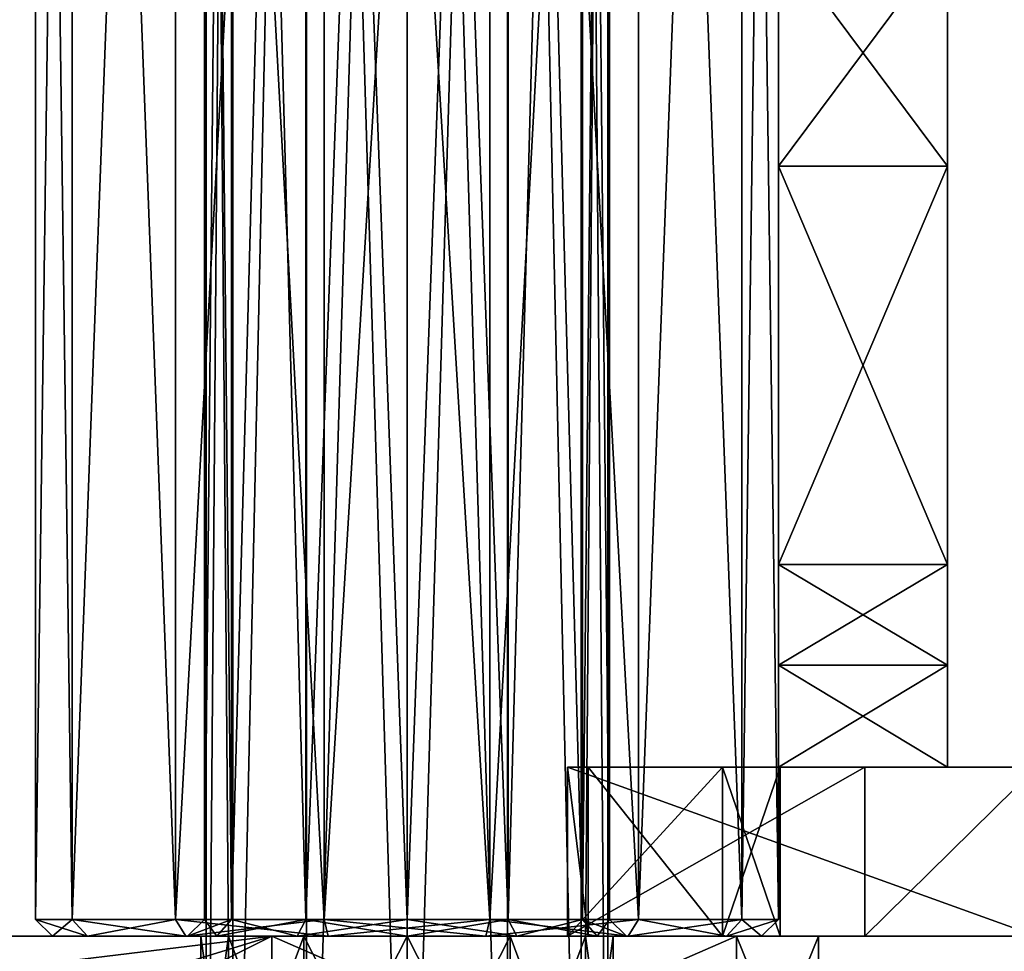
# Model space of a CAD drawing. Extents: x -90 to 358, y -2008 to 4.
# Tile 4 of 17: x 57 to 86, y -1990 to -1963. Entities that reach past the tile are written whole.
import ezdxf

# ---------------------------------------------------------------- set-up
doc = ezdxf.new("R2010")
doc.units = 0
doc.header["$LTSCALE"] = 1.46784
for name, color, linetype in [('100', 7, 'CONTINUOUS'), ('101', 7, 'CONTINUOUS'), ('106', 7, 'CONTINUOUS'), ('107', 7, 'CONTINUOUS'), ('108', 7, 'CONTINUOUS'), ('109', 7, 'CONTINUOUS'), ('110', 7, 'CONTINUOUS'), ('111', 7, 'CONTINUOUS'), ('117', 7, 'CONTINUOUS'), ('122', 7, 'CONTINUOUS'), ('123', 7, 'CONTINUOUS'), ('124', 7, 'CONTINUOUS'), ('125', 7, 'CONTINUOUS'), ('126', 7, 'CONTINUOUS'), ('127', 7, 'CONTINUOUS'), ('128', 7, 'CONTINUOUS'), ('143', 7, 'CONTINUOUS'), ('154', 7, 'CONTINUOUS'), ('155', 7, 'CONTINUOUS'), ('156', 7, 'CONTINUOUS'), ('158', 7, 'CONTINUOUS'), ('160', 7, 'CONTINUOUS'), ('162', 7, 'CONTINUOUS'), ('163', 7, 'CONTINUOUS'), ('164', 7, 'CONTINUOUS'), ('166', 7, 'CONTINUOUS'), ('168', 7, 'CONTINUOUS'), ('169', 7, 'CONTINUOUS'), ('181', 7, 'CONTINUOUS'), ('182', 7, 'CONTINUOUS'), ('189', 7, 'CONTINUOUS'), ('190', 7, 'CONTINUOUS'), ('70', 7, 'CONTINUOUS'), ('76', 7, 'CONTINUOUS'), ('96', 7, 'CONTINUOUS'), ('98', 7, 'CONTINUOUS'), ('99', 7, 'CONTINUOUS')]:
    doc.layers.add(name, color=color, linetype=linetype)

msp = doc.modelspace()

# ---------------------------------------------------------------- linework, layer by layer
at = {"layer": '100', "linetype": 'CONTINUOUS'}
for points in [[(62, -1908.5), (62.804, -1908.5, 3), (62, -1989.5), (62, -1908.5)], [(62, -1989.5), (62.804, -1908.5, 3), (62.804, -1989.5, 3), (62, -1989.5)], [(62.804, -1908.5, 3), (65, -1908.5, 5.196), (62.804, -1989.5, 3), (62.804, -1908.5, 3)], [(62.804, -1989.5, 3), (65, -1908.5, 5.196), (65, -1989.5, 5.196), (62.804, -1989.5, 3)], [(65, -1908.5, 5.196), (68, -1908.5, 6), (65, -1989.5, 5.196), (65, -1908.5, 5.196)], [(65, -1989.5, 5.196), (68, -1908.5, 6), (68, -1989.5, 6), (65, -1989.5, 5.196)], [(68, -1908.5, 6), (71, -1908.5, 5.196), (68, -1989.5, 6), (68, -1908.5, 6)], [(68, -1989.5, 6), (71, -1908.5, 5.196), (71, -1989.5, 5.196), (68, -1989.5, 6)], [(71, -1908.5, 5.196), (73.196, -1908.5, 3), (71, -1989.5, 5.196), (71, -1908.5, 5.196)], [(71, -1989.5, 5.196), (73.196, -1908.5, 3), (73.196, -1989.5, 3), (71, -1989.5, 5.196)], [(73.196, -1908.5, 3), (74, -1908.5), (73.196, -1989.5, 3), (73.196, -1908.5, 3)], [(73.196, -1989.5, 3), (74, -1908.5), (74, -1989.5), (73.196, -1989.5, 3)]]:
    msp.add_3dface(points, dxfattribs=at)
at = {"layer": '101', "linetype": 'CONTINUOUS'}
for points in [[(62, -1908.5), (62, -1989.5), (62.804, -1989.5, -3), (62, -1908.5)], [(62.804, -1908.5, -3), (62, -1908.5), (62.804, -1989.5, -3), (62.804, -1908.5, -3)], [(65, -1908.5, -5.196), (62.804, -1908.5, -3), (65, -1989.5, -5.196), (65, -1908.5, -5.196)], [(65, -1989.5, -5.196), (62.804, -1908.5, -3), (62.804, -1989.5, -3), (65, -1989.5, -5.196)], [(68, -1908.5, -6), (65, -1908.5, -5.196), (68, -1989.5, -6), (68, -1908.5, -6)], [(68, -1989.5, -6), (65, -1908.5, -5.196), (65, -1989.5, -5.196), (68, -1989.5, -6)], [(71, -1908.5, -5.196), (68, -1908.5, -6), (71, -1989.5, -5.196), (71, -1908.5, -5.196)], [(71, -1989.5, -5.196), (68, -1908.5, -6), (68, -1989.5, -6), (71, -1989.5, -5.196)], [(73.196, -1908.5, -3), (71, -1908.5, -5.196), (73.196, -1989.5, -3), (73.196, -1908.5, -3)], [(73.196, -1989.5, -3), (71, -1908.5, -5.196), (71, -1989.5, -5.196), (73.196, -1989.5, -3)], [(74, -1989.5), (74, -1908.5), (73.196, -1908.5, -3), (74, -1989.5)], [(74, -1989.5), (73.196, -1908.5, -3), (73.196, -1989.5, -3), (74, -1989.5)]]:
    msp.add_3dface(points, dxfattribs=at)
at = {"layer": '106', "linetype": 'CONTINUOUS'}
for points in [[(57.5, -1990), (58.54, -1990, 4.556), (57, -1989.5), (57.5, -1990)], [(57, -1989.5), (58.54, -1990, 4.556), (58.089, -1989.5, 4.773), (57, -1989.5)], [(58.54, -1990, 4.556), (61.453, -1990, 8.209), (58.089, -1989.5, 4.773), (58.54, -1990, 4.556)], [(61.453, -1990, 8.209), (61.142, -1989.5, 8.6), (58.089, -1989.5, 4.773), (61.453, -1990, 8.209)], [(61.453, -1990, 8.209), (65.664, -1990, 10.237), (61.142, -1989.5, 8.6), (61.453, -1990, 8.209)], [(65.664, -1990, 10.237), (65.552, -1989.5, 10.724), (61.142, -1989.5, 8.6), (65.664, -1990, 10.237)], [(65.664, -1990, 10.237), (70.336, -1990, 10.237), (65.552, -1989.5, 10.724), (65.664, -1990, 10.237)], [(70.336, -1990, 10.237), (70.448, -1989.5, 10.724), (65.552, -1989.5, 10.724), (70.336, -1990, 10.237)], [(70.336, -1990, 10.237), (74.547, -1990, 8.209), (70.448, -1989.5, 10.724), (70.336, -1990, 10.237)], [(74.547, -1990, 8.209), (74.858, -1989.5, 8.6), (70.448, -1989.5, 10.724), (74.547, -1990, 8.209)], [(74.547, -1990, 8.209), (77.46, -1990, 4.556), (74.858, -1989.5, 8.6), (74.547, -1990, 8.209)], [(77.46, -1990, 4.556), (77.911, -1989.5, 4.773), (74.858, -1989.5, 8.6), (77.46, -1990, 4.556)], [(77.46, -1990, 4.556), (78.5, -1990), (77.911, -1989.5, 4.773), (77.46, -1990, 4.556)], [(78.5, -1990), (79, -1989.5), (77.911, -1989.5, 4.773), (78.5, -1990)]]:
    msp.add_3dface(points, dxfattribs=at)
at = {"layer": '107', "linetype": 'CONTINUOUS'}
for points in [[(57.5, -1990), (57, -1989.5), (58.089, -1989.5, -4.773), (57.5, -1990)], [(58.54, -1990, -4.556), (57.5, -1990), (58.089, -1989.5, -4.773), (58.54, -1990, -4.556)], [(58.54, -1990, -4.556), (58.089, -1989.5, -4.773), (61.142, -1989.5, -8.6), (58.54, -1990, -4.556)], [(61.453, -1990, -8.209), (58.54, -1990, -4.556), (61.142, -1989.5, -8.6), (61.453, -1990, -8.209)], [(61.453, -1990, -8.209), (61.142, -1989.5, -8.6), (65.552, -1989.5, -10.724), (61.453, -1990, -8.209)], [(65.664, -1990, -10.237), (61.453, -1990, -8.209), (65.552, -1989.5, -10.724), (65.664, -1990, -10.237)], [(65.664, -1990, -10.237), (65.552, -1989.5, -10.724), (70.448, -1989.5, -10.724), (65.664, -1990, -10.237)], [(70.336, -1990, -10.237), (65.664, -1990, -10.237), (70.448, -1989.5, -10.724), (70.336, -1990, -10.237)], [(74.547, -1990, -8.209), (70.336, -1990, -10.237), (74.858, -1989.5, -8.6), (74.547, -1990, -8.209)], [(70.336, -1990, -10.237), (70.448, -1989.5, -10.724), (74.858, -1989.5, -8.6), (70.336, -1990, -10.237)], [(77.46, -1990, -4.556), (74.547, -1990, -8.209), (77.911, -1989.5, -4.773), (77.46, -1990, -4.556)], [(74.547, -1990, -8.209), (74.858, -1989.5, -8.6), (77.911, -1989.5, -4.773), (74.547, -1990, -8.209)], [(78.5, -1990), (77.46, -1990, -4.556), (79, -1989.5), (78.5, -1990)], [(77.46, -1990, -4.556), (77.911, -1989.5, -4.773), (79, -1989.5), (77.46, -1990, -4.556)]]:
    msp.add_3dface(points, dxfattribs=at)
at = {"layer": '108', "linetype": 'CONTINUOUS'}
for points in [[(62.371, -1990, 3.25), (61.5, -1990), (62.804, -1989.5, 3), (62.371, -1990, 3.25)], [(61.5, -1990), (62, -1989.5), (62.804, -1989.5, 3), (61.5, -1990)], [(64.75, -1990, 5.629), (62.371, -1990, 3.25), (65, -1989.5, 5.196), (64.75, -1990, 5.629)], [(62.371, -1990, 3.25), (62.804, -1989.5, 3), (65, -1989.5, 5.196), (62.371, -1990, 3.25)], [(68, -1990, 6.5), (64.75, -1990, 5.629), (68, -1989.5, 6), (68, -1990, 6.5)], [(64.75, -1990, 5.629), (65, -1989.5, 5.196), (68, -1989.5, 6), (64.75, -1990, 5.629)], [(71.25, -1990, 5.629), (68, -1990, 6.5), (71, -1989.5, 5.196), (71.25, -1990, 5.629)], [(68, -1990, 6.5), (68, -1989.5, 6), (71, -1989.5, 5.196), (68, -1990, 6.5)], [(71.25, -1990, 5.629), (71, -1989.5, 5.196), (73.196, -1989.5, 3), (71.25, -1990, 5.629)], [(73.629, -1990, 3.25), (71.25, -1990, 5.629), (73.196, -1989.5, 3), (73.629, -1990, 3.25)], [(73.629, -1990, 3.25), (73.196, -1989.5, 3), (74, -1989.5), (73.629, -1990, 3.25)], [(74.5, -1990), (73.629, -1990, 3.25), (74, -1989.5), (74.5, -1990)]]:
    msp.add_3dface(points, dxfattribs=at)
at = {"layer": '109', "linetype": 'CONTINUOUS'}
for points in [[(61.5, -1990), (62.371, -1990, -3.25), (62, -1989.5), (61.5, -1990)], [(62, -1989.5), (62.371, -1990, -3.25), (62.804, -1989.5, -3), (62, -1989.5)], [(62.371, -1990, -3.25), (64.75, -1990, -5.629), (62.804, -1989.5, -3), (62.371, -1990, -3.25)], [(64.75, -1990, -5.629), (65, -1989.5, -5.196), (62.804, -1989.5, -3), (64.75, -1990, -5.629)], [(64.75, -1990, -5.629), (68, -1990, -6.5), (65, -1989.5, -5.196), (64.75, -1990, -5.629)], [(68, -1990, -6.5), (68, -1989.5, -6), (65, -1989.5, -5.196), (68, -1990, -6.5)], [(68, -1990, -6.5), (71.25, -1990, -5.629), (68, -1989.5, -6), (68, -1990, -6.5)], [(71.25, -1990, -5.629), (71, -1989.5, -5.196), (68, -1989.5, -6), (71.25, -1990, -5.629)], [(71.25, -1990, -5.629), (73.629, -1990, -3.25), (71, -1989.5, -5.196), (71.25, -1990, -5.629)], [(73.629, -1990, -3.25), (73.196, -1989.5, -3), (71, -1989.5, -5.196), (73.629, -1990, -3.25)], [(73.629, -1990, -3.25), (74.5, -1990), (73.196, -1989.5, -3), (73.629, -1990, -3.25)], [(74.5, -1990), (74, -1989.5), (73.196, -1989.5, -3), (74.5, -1990)]]:
    msp.add_3dface(points, dxfattribs=at)
at = {"layer": '110', "color": 8, "linetype": 'CONTINUOUS'}
for points in [[(52, -1990, -25), (64, -1996, -25), (43.515, -1992.485, -25), (52, -1990, -25)], [(64, -1990, -25), (64, -1996, -25), (52, -1990, -25), (64, -1990, -25)]]:
    msp.add_3dface(points, dxfattribs=at)
at = {"layer": '111', "color": 8, "linetype": 'CONTINUOUS'}
for points in [[(43.515, -1992.485, 25), (47.408, -1995.087, 25), (64, -1990, 25), (43.515, -1992.485, 25)], [(52, -1990, 25), (43.515, -1992.485, 25), (64, -1990, 25), (52, -1990, 25)], [(47.408, -1995.087, 25), (52, -1996, 25), (64, -1990, 25), (47.408, -1995.087, 25)], [(52, -1996, 25), (64, -1996, 25), (64, -1990, 25), (52, -1996, 25)]]:
    msp.add_3dface(points, dxfattribs=at)
at = {"layer": '117', "color": 8, "linetype": 'CONTINUOUS'}
for points in [[(64, -1990, -25), (52, -1990, -25), (52, -1990, 25), (64, -1990, -25)], [(64, -1990, -25), (52, -1990, 25), (62.717, -1990, -3.05), (64, -1990, -25)], [(52, -1990, 25), (64, -1990, 25), (77.759, -1990, 7.811), (52, -1990, 25)], [(52, -1990, 25), (77.759, -1990, 7.811), (68, -1990, 6.1), (52, -1990, 25)], [(52, -1990, 25), (68, -1990, 6.1), (64.95, -1990, 5.283), (52, -1990, 25)], [(62.717, -1990, -3.05), (52, -1990, 25), (61.9, -1990), (62.717, -1990, -3.05)], [(61.9, -1990), (52, -1990, 25), (62.717, -1990, 3.05), (61.9, -1990)], [(62.717, -1990, 3.05), (52, -1990, 25), (64.95, -1990, 5.283), (62.717, -1990, 3.05)], [(64.95, -1990, -5.283), (64, -1990, -25), (62.717, -1990, -3.05), (64.95, -1990, -5.283)], [(77.759, -1990, -7.811), (64, -1990, -25), (68, -1990, -6.1), (77.759, -1990, -7.811)], [(68, -1990, -6.1), (64, -1990, -25), (64.95, -1990, -5.283), (68, -1990, -6.1)], [(68, -1990, 6.1), (77.759, -1990, 7.811), (71.05, -1990, 5.283), (68, -1990, 6.1)], [(71.05, -1990, -5.283), (77.759, -1990, -7.811), (68, -1990, -6.1), (71.05, -1990, -5.283)], [(77.759, -1990, 7.811), (80.185, -1990, 2.788), (71.05, -1990, 5.283), (77.759, -1990, 7.811)], [(73.283, -1990, -3.05), (77.759, -1990, -7.811), (71.05, -1990, -5.283), (73.283, -1990, -3.05)], [(71.05, -1990, 5.283), (80.185, -1990, 2.788), (73.283, -1990, 3.05), (71.05, -1990, 5.283)], [(80.185, -1990, -2.788), (77.759, -1990, -7.811), (73.283, -1990, -3.05), (80.185, -1990, -2.788)], [(74.1, -1990), (80.185, -1990, -2.788), (73.283, -1990, -3.05), (74.1, -1990)], [(73.283, -1990, 3.05), (80.185, -1990, 2.788), (74.1, -1990), (73.283, -1990, 3.05)], [(80.185, -1990, 2.788), (80.185, -1990, -2.788), (74.1, -1990), (80.185, -1990, 2.788)]]:
    msp.add_3dface(points, dxfattribs=at)
at = {"layer": '122', "color": 8, "linetype": 'CONTINUOUS'}
for points in [[(62.717, -1996, 3.05), (61.9, -1996), (62.717, -1990, 3.05), (62.717, -1996, 3.05)], [(61.9, -1996), (62.717, -1996, -3.05), (61.9, -1990), (61.9, -1996)], [(61.9, -1996), (61.9, -1990), (62.717, -1990, 3.05), (61.9, -1996)], [(62.717, -1996, -3.05), (62.717, -1990, -3.05), (61.9, -1990), (62.717, -1996, -3.05)], [(64.95, -1996, 5.283), (62.717, -1996, 3.05), (64.95, -1990, 5.283), (64.95, -1996, 5.283)], [(62.717, -1996, 3.05), (62.717, -1990, 3.05), (64.95, -1990, 5.283), (62.717, -1996, 3.05)], [(62.717, -1996, -3.05), (64.95, -1996, -5.283), (62.717, -1990, -3.05), (62.717, -1996, -3.05)], [(64.95, -1996, -5.283), (64.95, -1990, -5.283), (62.717, -1990, -3.05), (64.95, -1996, -5.283)], [(68, -1996, 6.1), (64.95, -1996, 5.283), (68, -1990, 6.1), (68, -1996, 6.1)], [(68, -1990, 6.1), (64.95, -1996, 5.283), (64.95, -1990, 5.283), (68, -1990, 6.1)], [(64.95, -1996, -5.283), (68, -1996, -6.1), (64.95, -1990, -5.283), (64.95, -1996, -5.283)], [(68, -1996, -6.1), (68, -1990, -6.1), (64.95, -1990, -5.283), (68, -1996, -6.1)]]:
    msp.add_3dface(points, dxfattribs=at)
at = {"layer": '123', "color": 8, "linetype": 'CONTINUOUS'}
for points in [[(71.05, -1996, 5.283), (68, -1996, 6.1), (71.05, -1990, 5.283), (71.05, -1996, 5.283)], [(68, -1996, 6.1), (68, -1990, 6.1), (71.05, -1990, 5.283), (68, -1996, 6.1)], [(68, -1996, -6.1), (71.05, -1996, -5.283), (68, -1990, -6.1), (68, -1996, -6.1)], [(71.05, -1996, -5.283), (71.05, -1990, -5.283), (68, -1990, -6.1), (71.05, -1996, -5.283)], [(71.05, -1996, -5.283), (73.283, -1996, -3.05), (71.05, -1990, -5.283), (71.05, -1996, -5.283)], [(73.283, -1996, -3.05), (73.283, -1990, -3.05), (71.05, -1990, -5.283), (73.283, -1996, -3.05)], [(73.283, -1996, 3.05), (71.05, -1996, 5.283), (73.283, -1990, 3.05), (73.283, -1996, 3.05)], [(71.05, -1996, 5.283), (71.05, -1990, 5.283), (73.283, -1990, 3.05), (71.05, -1996, 5.283)], [(73.283, -1996, -3.05), (74.1, -1996), (73.283, -1990, -3.05), (73.283, -1996, -3.05)], [(74.1, -1996), (73.283, -1996, 3.05), (74.1, -1990), (74.1, -1996)], [(74.1, -1996), (74.1, -1990), (73.283, -1990, -3.05), (74.1, -1996)], [(73.283, -1996, 3.05), (73.283, -1990, 3.05), (74.1, -1990), (73.283, -1996, 3.05)]]:
    msp.add_3dface(points, dxfattribs=at)
at = {"layer": '124', "color": 8, "linetype": 'CONTINUOUS'}
for points in [[(80.185, -1996, -2.788), (77.759, -1996, -7.811), (80.185, -1990, -2.788), (80.185, -1996, -2.788)], [(77.759, -1996, -7.811), (77.759, -1990, -7.811), (80.185, -1990, -2.788), (77.759, -1996, -7.811)], [(77.759, -1996, 7.811), (80.185, -1996, 2.788), (77.759, -1990, 7.811), (77.759, -1996, 7.811)], [(77.759, -1990, 7.811), (80.185, -1996, 2.788), (80.185, -1990, 2.788), (77.759, -1990, 7.811)], [(80.185, -1996, 2.788), (80.185, -1996, -2.788), (80.185, -1990, 2.788), (80.185, -1996, 2.788)], [(80.185, -1996, -2.788), (80.185, -1990, -2.788), (80.185, -1990, 2.788), (80.185, -1996, -2.788)]]:
    msp.add_3dface(points, dxfattribs=at)
at = {"layer": '125', "color": 8, "linetype": 'CONTINUOUS'}
for points in [[(64, -1990, 25), (64, -1996, 25), (77.759, -1990, 7.811), (64, -1990, 25)], [(64, -1996, 25), (77.759, -1996, 7.811), (77.759, -1990, 7.811), (64, -1996, 25)]]:
    msp.add_3dface(points, dxfattribs=at)
at = {"layer": '126', "color": 8, "linetype": 'CONTINUOUS'}
for points in [[(64, -1996, -25), (64, -1990, -25), (77.759, -1996, -7.811), (64, -1996, -25)], [(77.759, -1996, -7.811), (64, -1990, -25), (77.759, -1990, -7.811), (77.759, -1996, -7.811)]]:
    msp.add_3dface(points, dxfattribs=at)
at = {"layer": '127', "linetype": 'CONTINUOUS'}
for points in [[(72.75, -1990, 59.773), (134.512, -1990, 59.814), (72.75, -1990, 61.492), (72.75, -1990, 59.773)], [(134.512, -1990, 59.814), (72.75, -1990, 59.773), (120.267, -1990, 31.675), (134.512, -1990, 59.814)], [(72.75, -1990, 61.492), (134.512, -1990, 59.814), (86.642, -1990, 87.275), (72.75, -1990, 61.492)], [(120.267, -1990, 31.675), (72.75, -1990, 59.773), (115.25, -1990), (120.267, -1990, 31.675)], [(115.25, -1990), (72.75, -1990, 59.773), (100.755, -1990, 3.005), (115.25, -1990)], [(79.05, -1990), (72.75, -1990, 59.773), (77.343, -1990, 5.9), (79.05, -1990)], [(72.75, -1990, 59.773), (79.05, -1990), (93.5, -1990), (72.75, -1990, 59.773)], [(77.343, -1990, 5.9), (72.75, -1990, 59.773), (72.75, -1990, 49), (77.343, -1990, 5.9)], [(72.75, -1990, 59.773), (93.5, -1990), (94.745, -1990, 3.005), (72.75, -1990, 59.773)], [(100.755, -1990, 3.005), (72.75, -1990, 59.773), (97.75, -1990, 4.25), (100.755, -1990, 3.005)], [(97.75, -1990, 4.25), (72.75, -1990, 59.773), (94.745, -1990, 3.005), (97.75, -1990, 4.25)], [(81.56, -1990, -79.112), (73.367, -1990, -9.659), (72.75, -1990, -9.977), (81.56, -1990, -79.112)], [(72.75, -1990, 9.977), (77.343, -1990, 5.9), (72.75, -1990, 34.572), (72.75, -1990, 9.977)], [(72.75, -1990, 34.572), (77.343, -1990, 5.9), (72.75, -1990, 49), (72.75, -1990, 34.572)], [(72.75, -1990, -61.492), (81.56, -1990, -79.112), (72.75, -1990, -49), (72.75, -1990, -61.492)], [(72.75, -1990, -49), (81.56, -1990, -79.112), (72.75, -1990, -34.572), (72.75, -1990, -49)], [(72.75, -1990, -34.572), (81.56, -1990, -79.112), (72.75, -1990, -9.977), (72.75, -1990, -34.572)], [(73.367, -1990, -9.659), (115.707, -1990, -9.667), (77.343, -1990, -5.9), (73.367, -1990, -9.659)], [(115.707, -1990, -9.667), (73.367, -1990, -9.659), (81.56, -1990, -79.112), (115.707, -1990, -9.667)], [(77.343, -1990, -5.9), (115.707, -1990, -9.667), (79.05, -1990), (77.343, -1990, -5.9)], [(79.05, -1990), (115.707, -1990, -9.667), (97.75, -1990, -4.25), (79.05, -1990)], [(93.5, -1990), (79.05, -1990), (94.745, -1990, -3.005), (93.5, -1990)], [(94.745, -1990, -3.005), (79.05, -1990), (97.75, -1990, -4.25), (94.745, -1990, -3.005)], [(117.742, -1990, -78.82), (115.707, -1990, -9.667), (81.56, -1990, -79.112), (117.742, -1990, -78.82)], [(117.742, -1990, -78.82), (81.56, -1990, -79.112), (105.066, -1990, -110.039), (117.742, -1990, -78.82)], [(105.066, -1990, -110.039), (81.56, -1990, -79.112), (86.642, -1990, -87.275), (105.066, -1990, -110.039)]]:
    msp.add_3dface(points, dxfattribs=at)
at = {"layer": '128', "linetype": 'CONTINUOUS'}
for points in [[(127.388, -1985, 129), (134.512, -1985, 59.814), (72.75, -1985, 59.773), (127.388, -1985, 129)], [(72.75, -1985, 59.773), (134.512, -1985, 59.814), (72.75, -1985, 49), (72.75, -1985, 59.773)], [(72.75, -1985, 49), (134.512, -1985, 59.814), (72.75, -1985, 34.572), (72.75, -1985, 49)], [(72.75, -1985, 34.572), (134.512, -1985, 59.814), (72.75, -1985, 9.977), (72.75, -1985, 34.572)], [(72.75, -1985, 9.977), (134.512, -1985, 59.814), (77.343, -1985, 5.9), (72.75, -1985, 9.977)], [(72.75, -1985, 61.492), (86.642, -1985, 87.275), (72.75, -1985, 59.773), (72.75, -1985, 61.492)], [(86.642, -1985, 87.275), (105.066, -1985, 110.039), (72.75, -1985, 59.773), (86.642, -1985, 87.275)], [(105.066, -1985, 110.039), (127.388, -1985, 129), (72.75, -1985, 59.773), (105.066, -1985, 110.039)], [(81.56, -1985, -79.112), (72.75, -1985, -61.492), (73.367, -1985, -9.659), (81.56, -1985, -79.112)], [(73.367, -1985, -9.659), (72.75, -1985, -61.492), (72.75, -1985, -49), (73.367, -1985, -9.659)], [(72.75, -1985, -9.977), (73.367, -1985, -9.659), (72.75, -1985, -34.572), (72.75, -1985, -9.977)], [(72.75, -1985, -34.572), (73.367, -1985, -9.659), (72.75, -1985, -49), (72.75, -1985, -34.572)], [(97.75, -1985, -4.25), (115.707, -1985, -9.667), (73.367, -1985, -9.659), (97.75, -1985, -4.25)], [(115.707, -1985, -9.667), (81.56, -1985, -79.112), (73.367, -1985, -9.659), (115.707, -1985, -9.667)], [(93.5, -1985), (94.745, -1985, -3.005), (73.367, -1985, -9.659), (93.5, -1985)], [(77.343, -1985, -5.9), (93.5, -1985), (73.367, -1985, -9.659), (77.343, -1985, -5.9)], [(94.745, -1985, -3.005), (97.75, -1985, -4.25), (73.367, -1985, -9.659), (94.745, -1985, -3.005)], [(77.343, -1985, 5.9), (134.512, -1985, 59.814), (79.05, -1985), (77.343, -1985, 5.9)], [(79.05, -1985), (93.5, -1985), (77.343, -1985, -5.9), (79.05, -1985)], [(134.512, -1985, 59.814), (94.745, -1985, 3.005), (79.05, -1985), (134.512, -1985, 59.814)], [(94.745, -1985, 3.005), (93.5, -1985), (79.05, -1985), (94.745, -1985, 3.005)], [(81.56, -1985, -79.112), (115.707, -1985, -9.667), (117.742, -1985, -78.82), (81.56, -1985, -79.112)], [(86.642, -1985, -87.275), (81.56, -1985, -79.112), (117.742, -1985, -78.82), (86.642, -1985, -87.275)]]:
    msp.add_3dface(points, dxfattribs=at)
at = {"layer": '143', "linetype": 'CONTINUOUS'}
for points in [[(72.75, -1990, 59.773), (72.75, -1990, 61.492), (72.75, -1985, 59.773), (72.75, -1990, 59.773)], [(72.75, -1990, 49), (72.75, -1990, 59.773), (72.75, -1985, 49), (72.75, -1990, 49)], [(72.75, -1990, 59.773), (72.75, -1985, 59.773), (72.75, -1985, 49), (72.75, -1990, 59.773)], [(72.75, -1990, 61.492), (72.75, -1985, 61.492), (72.75, -1985, 59.773), (72.75, -1990, 61.492)]]:
    msp.add_3dface(points, dxfattribs=at)
at = {"layer": '154', "linetype": 'CONTINUOUS'}
for points in [[(72.75, -1990, 9.977), (72.75, -1990, 34.572), (72.75, -1985, 9.977), (72.75, -1990, 9.977)], [(72.75, -1990, 34.572), (72.75, -1985, 34.572), (72.75, -1985, 9.977), (72.75, -1990, 34.572)]]:
    msp.add_3dface(points, dxfattribs=at)
at = {"layer": '155', "linetype": 'CONTINUOUS'}
for points in [[(72.75, -1990, -9.977), (73.367, -1990, -9.659), (72.75, -1985, -9.977), (72.75, -1990, -9.977)], [(73.367, -1990, -9.659), (73.367, -1985, -9.659), (72.75, -1985, -9.977), (73.367, -1990, -9.659)], [(77.343, -1990, 5.9), (72.75, -1990, 9.977), (77.343, -1985, 5.9), (77.343, -1990, 5.9)], [(72.75, -1990, 9.977), (72.75, -1985, 9.977), (77.343, -1985, 5.9), (72.75, -1990, 9.977)], [(73.367, -1990, -9.659), (77.343, -1990, -5.9), (73.367, -1985, -9.659), (73.367, -1990, -9.659)], [(77.343, -1990, -5.9), (77.343, -1985, -5.9), (73.367, -1985, -9.659), (77.343, -1990, -5.9)], [(77.343, -1990, -5.9), (79.05, -1990), (77.343, -1985, -5.9), (77.343, -1990, -5.9)], [(79.05, -1990), (77.343, -1990, 5.9), (79.05, -1985), (79.05, -1990)], [(79.05, -1990), (79.05, -1985), (77.343, -1985, -5.9), (79.05, -1990)], [(77.343, -1990, 5.9), (77.343, -1985, 5.9), (79.05, -1985), (77.343, -1990, 5.9)]]:
    msp.add_3dface(points, dxfattribs=at)
at = {"layer": '156', "linetype": 'CONTINUOUS'}
for points in [[(72.75, -1990, 61.492), (86.642, -1990, 87.275), (72.75, -1985, 61.492), (72.75, -1990, 61.492)], [(72.75, -1985, 61.492), (86.642, -1990, 87.275), (86.642, -1985, 87.275), (72.75, -1985, 61.492)]]:
    msp.add_3dface(points, dxfattribs=at)
at = {"layer": '158', "linetype": 'CONTINUOUS'}
for points in [[(72.75, -1990, -61.492), (72.75, -1990, -49), (72.75, -1985, -61.492), (72.75, -1990, -61.492)], [(72.75, -1985, -61.492), (72.75, -1990, -49), (72.75, -1985, -49), (72.75, -1985, -61.492)]]:
    msp.add_3dface(points, dxfattribs=at)
at = {"layer": '160', "linetype": 'CONTINUOUS'}
for points in [[(81.56, -1990, -79.112), (72.75, -1990, -61.492), (81.56, -1985, -79.112), (81.56, -1990, -79.112)], [(81.56, -1985, -79.112), (72.75, -1990, -61.492), (72.75, -1985, -61.492), (81.56, -1985, -79.112)], [(86.642, -1990, -87.275), (81.56, -1990, -79.112), (86.642, -1985, -87.275), (86.642, -1990, -87.275)], [(86.642, -1985, -87.275), (81.56, -1990, -79.112), (81.56, -1985, -79.112), (86.642, -1985, -87.275)]]:
    msp.add_3dface(points, dxfattribs=at)
at = {"layer": '162', "linetype": 'CONTINUOUS'}
for points in [[(72.75, -1990, 34.572), (72.75, -1990, 49), (72.75, -1985, 34.572), (72.75, -1990, 34.572)], [(72.75, -1990, 49), (72.75, -1985, 49), (72.75, -1985, 34.572), (72.75, -1990, 49)]]:
    msp.add_3dface(points, dxfattribs=at)
at = {"layer": '163', "linetype": 'CONTINUOUS'}
for points in [[(72.75, -1990, -49), (72.75, -1990, -34.572), (72.75, -1985, -49), (72.75, -1990, -49)], [(72.75, -1990, -34.572), (72.75, -1985, -34.572), (72.75, -1985, -49), (72.75, -1990, -34.572)]]:
    msp.add_3dface(points, dxfattribs=at)
at = {"layer": '164', "linetype": 'CONTINUOUS'}
for points in [[(72.75, -1990, -34.572), (72.75, -1990, -9.977), (72.75, -1985, -34.572), (72.75, -1990, -34.572)], [(72.75, -1990, -9.977), (72.75, -1985, -9.977), (72.75, -1985, -34.572), (72.75, -1990, -9.977)]]:
    msp.add_3dface(points, dxfattribs=at)
at = {"layer": '166', "linetype": 'CONTINUOUS'}
for points in [[(79, -1981.975, 69.452), (79, -1979, 70.104), (79, -1909, 56.5), (79, -1981.975, 69.452)], [(79, -1909, 56.5), (79, -1979, 70.104), (79, -1967.204, 90.456), (79, -1909, 56.5)], [(79, -1985, 69.104), (79, -1981.975, 69.452), (79, -1909, 56.5), (79, -1985, 69.104)], [(79, -1985), (79, -1985, 69.104), (79, -1909), (79, -1985)], [(79, -1909), (79, -1985, 69.104), (79, -1909, 56.5), (79, -1909)], [(79, -1985, -69.104), (79, -1985), (79, -1909, -56.5), (79, -1985, -69.104)], [(79, -1909, -56.5), (79, -1985), (79, -1909), (79, -1909, -56.5)], [(79, -1981.975, -69.452), (79, -1985, -69.104), (79, -1909, -56.5), (79, -1981.975, -69.452)], [(79, -1979, -70.104), (79, -1981.975, -69.452), (79, -1909, -56.5), (79, -1979, -70.104)], [(79, -1967.204, -90.456), (79, -1979, -70.104), (79, -1909, -113), (79, -1967.204, -90.456)], [(79, -1909, -113), (79, -1979, -70.104), (79, -1909, -56.5), (79, -1909, -113)], [(79, -1960.488, -113), (79, -1967.204, -90.456), (79, -1909, -113), (79, -1960.488, -113)], [(79, -1960.488, 113), (79, -1909, 56.5), (79, -1967.204, 90.456), (79, -1960.488, 113)]]:
    msp.add_3dface(points, dxfattribs=at)
at = {"layer": '168', "linetype": 'CONTINUOUS'}
for points in [[(84, -1967.204, -90.456), (84, -1960.488, -113), (84, -1909, -56.5), (84, -1967.204, -90.456)], [(84, -1985, -69.104), (84, -1981.975, -69.452), (84, -1909, -56.5), (84, -1985, -69.104)], [(84, -1985, -69.104), (84, -1909, -56.5), (84, -1909), (84, -1985, -69.104)], [(84, -1985, -69.104), (84, -1909), (84, -1985), (84, -1985, -69.104)], [(84, -1981.975, -69.452), (84, -1979, -70.104), (84, -1909, -56.5), (84, -1981.975, -69.452)], [(84, -1979, -70.104), (84, -1967.204, -90.456), (84, -1909, -56.5), (84, -1979, -70.104)], [(84, -1909), (84, -1909, 56.5), (84, -1985), (84, -1909)], [(84, -1909, 56.5), (84, -1909, 113), (84, -1979, 70.104), (84, -1909, 56.5)], [(84, -1909, 56.5), (84, -1979, 70.104), (84, -1981.975, 69.452), (84, -1909, 56.5)], [(84, -1985), (84, -1909, 56.5), (84, -1985, 69.104), (84, -1985)], [(84, -1985, 69.104), (84, -1909, 56.5), (84, -1981.975, 69.452), (84, -1985, 69.104)], [(84, -1979, 70.104), (84, -1909, 113), (84, -1967.204, 90.456), (84, -1979, 70.104)], [(84, -1967.204, 90.456), (84, -1909, 113), (84, -1960.488, 113), (84, -1967.204, 90.456)]]:
    msp.add_3dface(points, dxfattribs=at)
at = {"layer": '169', "linetype": 'CONTINUOUS'}
for points in [[(79, -1985, 69.104), (79, -1985), (84, -1985, 69.104), (79, -1985, 69.104)], [(79, -1985), (79, -1985, -69.104), (84, -1985), (79, -1985)], [(79, -1985), (84, -1985), (84, -1985, 69.104), (79, -1985)], [(79, -1985, -69.104), (84, -1985, -69.104), (84, -1985), (79, -1985, -69.104)]]:
    msp.add_3dface(points, dxfattribs=at)
at = {"layer": '181', "linetype": 'CONTINUOUS'}
for points in [[(79, -1967.204, -90.456), (79, -1960.488, -113), (84, -1967.204, -90.456), (79, -1967.204, -90.456)], [(79, -1960.488, -113), (84, -1960.488, -113), (84, -1967.204, -90.456), (79, -1960.488, -113)], [(79, -1979, -70.104), (79, -1967.204, -90.456), (84, -1979, -70.104), (79, -1979, -70.104)], [(84, -1979, -70.104), (79, -1967.204, -90.456), (84, -1967.204, -90.456), (84, -1979, -70.104)]]:
    msp.add_3dface(points, dxfattribs=at)
at = {"layer": '182', "linetype": 'CONTINUOUS'}
for points in [[(79, -1981.975, -69.452), (79, -1979, -70.104), (84, -1981.975, -69.452), (79, -1981.975, -69.452)], [(84, -1981.975, -69.452), (79, -1979, -70.104), (84, -1979, -70.104), (84, -1981.975, -69.452)], [(79, -1985, -69.104), (79, -1981.975, -69.452), (84, -1985, -69.104), (79, -1985, -69.104)], [(84, -1985, -69.104), (79, -1981.975, -69.452), (84, -1981.975, -69.452), (84, -1985, -69.104)]]:
    msp.add_3dface(points, dxfattribs=at)
at = {"layer": '189', "linetype": 'CONTINUOUS'}
for points in [[(79, -1960.488, 113), (79, -1967.204, 90.456), (84, -1960.488, 113), (79, -1960.488, 113)], [(79, -1967.204, 90.456), (84, -1967.204, 90.456), (84, -1960.488, 113), (79, -1967.204, 90.456)], [(79, -1967.204, 90.456), (79, -1979, 70.104), (84, -1967.204, 90.456), (79, -1967.204, 90.456)], [(79, -1979, 70.104), (84, -1979, 70.104), (84, -1967.204, 90.456), (79, -1979, 70.104)]]:
    msp.add_3dface(points, dxfattribs=at)
at = {"layer": '190', "linetype": 'CONTINUOUS'}
for points in [[(79, -1979, 70.104), (79, -1981.975, 69.452), (84, -1979, 70.104), (79, -1979, 70.104)], [(84, -1979, 70.104), (79, -1981.975, 69.452), (84, -1981.975, 69.452), (84, -1979, 70.104)], [(79, -1981.975, 69.452), (79, -1985, 69.104), (84, -1981.975, 69.452), (79, -1981.975, 69.452)], [(79, -1985, 69.104), (84, -1985, 69.104), (84, -1981.975, 69.452), (79, -1985, 69.104)]]:
    msp.add_3dface(points, dxfattribs=at)
at = {"layer": '70', "color": 8, "linetype": 'CONTINUOUS'}
for points in [[(62.05, -1907), (62.848, -1907, -2.976), (62.05, -2006.5, 0), (62.05, -1907)], [(62.05, -2006.5, 0), (62.848, -1907, -2.976), (62.847, -2006.5, -2.975), (62.05, -2006.5, 0)], [(62.848, -1907, 2.976), (62.05, -1907), (62.847, -2006.5, 2.975), (62.848, -1907, 2.976)], [(62.847, -2006.5, 2.975), (62.05, -1907), (62.05, -2006.5, 0), (62.847, -2006.5, 2.975)], [(62.848, -1907, -2.976), (65.026, -1907, -5.153), (62.847, -2006.5, -2.975), (62.848, -1907, -2.976)], [(62.847, -2006.5, -2.975), (65.026, -1907, -5.153), (65.025, -2006.5, -5.153), (62.847, -2006.5, -2.975)], [(65.026, -1907, 5.153), (62.848, -1907, 2.976), (62.847, -2006.5, 2.975), (65.026, -1907, 5.153)], [(65.025, -2006.5, 5.153), (65.026, -1907, 5.153), (62.847, -2006.5, 2.975), (65.025, -2006.5, 5.153)], [(68, -1907, -5.95), (68, -2006.5, -5.95), (65.025, -2006.5, -5.153), (68, -1907, -5.95)], [(65.026, -1907, -5.153), (68, -1907, -5.95), (65.025, -2006.5, -5.153), (65.026, -1907, -5.153)], [(68, -2006.5, 5.95), (65.026, -1907, 5.153), (65.025, -2006.5, 5.153), (68, -2006.5, 5.95)], [(68, -1907, 5.95), (65.026, -1907, 5.153), (68, -2006.5, 5.95), (68, -1907, 5.95)]]:
    msp.add_3dface(points, dxfattribs=at)
at = {"layer": '76', "color": 8, "linetype": 'CONTINUOUS'}
for points in [[(68, -2006.5, -5.95), (68, -1907, -5.95), (70.974, -1907, -5.153), (68, -2006.5, -5.95)], [(68, -2006.5, -5.95), (70.974, -1907, -5.153), (70.975, -2006.5, -5.153), (68, -2006.5, -5.95)], [(68, -1907, 5.95), (68, -2006.5, 5.95), (70.975, -2006.5, 5.153), (68, -1907, 5.95)], [(70.974, -1907, 5.153), (68, -1907, 5.95), (70.975, -2006.5, 5.153), (70.974, -1907, 5.153)], [(70.974, -1907, -5.153), (73.152, -1907, -2.976), (73.153, -2006.5, -2.975), (70.974, -1907, -5.153)], [(70.975, -2006.5, -5.153), (70.974, -1907, -5.153), (73.153, -2006.5, -2.975), (70.975, -2006.5, -5.153)], [(73.152, -1907, 2.976), (70.974, -1907, 5.153), (73.153, -2006.5, 2.975), (73.152, -1907, 2.976)], [(73.153, -2006.5, 2.975), (70.974, -1907, 5.153), (70.975, -2006.5, 5.153), (73.153, -2006.5, 2.975)], [(73.152, -1907, -2.976), (73.95, -1907), (73.153, -2006.5, -2.975), (73.152, -1907, -2.976)], [(73.95, -1907), (73.152, -1907, 2.976), (73.95, -2006.5, 0), (73.95, -1907)], [(73.95, -2006.5, 0), (73.152, -1907, 2.976), (73.153, -2006.5, 2.975), (73.95, -2006.5, 0)], [(73.153, -2006.5, -2.975), (73.95, -1907), (73.95, -2006.5, 0), (73.153, -2006.5, -2.975)]]:
    msp.add_3dface(points, dxfattribs=at)
at = {"layer": '96', "linetype": 'CONTINUOUS'}
for points in [[(58.54, -1990, 4.556), (57.5, -1990), (62.371, -1990, 3.25), (58.54, -1990, 4.556)], [(57.5, -1990), (58.54, -1990, -4.556), (61.5, -1990), (57.5, -1990)], [(62.371, -1990, 3.25), (57.5, -1990), (61.5, -1990), (62.371, -1990, 3.25)], [(61.453, -1990, 8.209), (58.54, -1990, 4.556), (74.547, -1990, 8.209), (61.453, -1990, 8.209)], [(74.547, -1990, 8.209), (58.54, -1990, 4.556), (68, -1990, 6.5), (74.547, -1990, 8.209)], [(68, -1990, 6.5), (58.54, -1990, 4.556), (64.75, -1990, 5.629), (68, -1990, 6.5)], [(64.75, -1990, 5.629), (58.54, -1990, 4.556), (62.371, -1990, 3.25), (64.75, -1990, 5.629)], [(58.54, -1990, -4.556), (61.453, -1990, -8.209), (64.75, -1990, -5.629), (58.54, -1990, -4.556)], [(61.5, -1990), (58.54, -1990, -4.556), (62.371, -1990, -3.25), (61.5, -1990)], [(62.371, -1990, -3.25), (58.54, -1990, -4.556), (64.75, -1990, -5.629), (62.371, -1990, -3.25)], [(65.664, -1990, 10.237), (61.453, -1990, 8.209), (70.336, -1990, 10.237), (65.664, -1990, 10.237)], [(70.336, -1990, 10.237), (61.453, -1990, 8.209), (74.547, -1990, 8.209), (70.336, -1990, 10.237)], [(74.547, -1990, -8.209), (77.46, -1990, -4.556), (61.453, -1990, -8.209), (74.547, -1990, -8.209)], [(61.453, -1990, -8.209), (77.46, -1990, -4.556), (68, -1990, -6.5), (61.453, -1990, -8.209)], [(65.664, -1990, -10.237), (74.547, -1990, -8.209), (61.453, -1990, -8.209), (65.664, -1990, -10.237)], [(64.75, -1990, -5.629), (61.453, -1990, -8.209), (68, -1990, -6.5), (64.75, -1990, -5.629)], [(70.336, -1990, -10.237), (74.547, -1990, -8.209), (65.664, -1990, -10.237), (70.336, -1990, -10.237)], [(71.25, -1990, 5.629), (74.547, -1990, 8.209), (68, -1990, 6.5), (71.25, -1990, 5.629)], [(68, -1990, -6.5), (77.46, -1990, -4.556), (71.25, -1990, -5.629), (68, -1990, -6.5)], [(77.46, -1990, 4.556), (74.547, -1990, 8.209), (71.25, -1990, 5.629), (77.46, -1990, 4.556)], [(73.629, -1990, 3.25), (77.46, -1990, 4.556), (71.25, -1990, 5.629), (73.629, -1990, 3.25)], [(71.25, -1990, -5.629), (77.46, -1990, -4.556), (73.629, -1990, -3.25), (71.25, -1990, -5.629)], [(74.5, -1990), (77.46, -1990, 4.556), (73.629, -1990, 3.25), (74.5, -1990)], [(77.46, -1990, -4.556), (78.5, -1990), (73.629, -1990, -3.25), (77.46, -1990, -4.556)], [(78.5, -1990), (74.5, -1990), (73.629, -1990, -3.25), (78.5, -1990)], [(78.5, -1990), (77.46, -1990, 4.556), (74.5, -1990), (78.5, -1990)]]:
    msp.add_3dface(points, dxfattribs=at)
at = {"layer": '98', "linetype": 'CONTINUOUS'}
for points in [[(57, -1908.5), (58.089, -1908.5, -4.773), (57, -1989.5), (57, -1908.5)], [(57, -1989.5), (58.089, -1908.5, -4.773), (58.089, -1989.5, -4.773), (57, -1989.5)], [(58.089, -1908.5, -4.773), (61.142, -1908.5, -8.6), (58.089, -1989.5, -4.773), (58.089, -1908.5, -4.773)], [(58.089, -1989.5, -4.773), (61.142, -1908.5, -8.6), (61.142, -1989.5, -8.6), (58.089, -1989.5, -4.773)], [(61.142, -1908.5, -8.6), (65.552, -1908.5, -10.724), (61.142, -1989.5, -8.6), (61.142, -1908.5, -8.6)], [(61.142, -1989.5, -8.6), (65.552, -1908.5, -10.724), (65.552, -1989.5, -10.724), (61.142, -1989.5, -8.6)], [(65.552, -1908.5, -10.724), (70.448, -1908.5, -10.724), (65.552, -1989.5, -10.724), (65.552, -1908.5, -10.724)], [(65.552, -1989.5, -10.724), (70.448, -1908.5, -10.724), (70.448, -1989.5, -10.724), (65.552, -1989.5, -10.724)], [(70.448, -1908.5, -10.724), (74.858, -1908.5, -8.6), (70.448, -1989.5, -10.724), (70.448, -1908.5, -10.724)], [(70.448, -1989.5, -10.724), (74.858, -1908.5, -8.6), (74.858, -1989.5, -8.6), (70.448, -1989.5, -10.724)], [(74.858, -1908.5, -8.6), (77.911, -1908.5, -4.773), (74.858, -1989.5, -8.6), (74.858, -1908.5, -8.6)], [(74.858, -1989.5, -8.6), (77.911, -1908.5, -4.773), (77.911, -1989.5, -4.773), (74.858, -1989.5, -8.6)], [(77.911, -1908.5, -4.773), (79, -1908.5), (77.911, -1989.5, -4.773), (77.911, -1908.5, -4.773)], [(77.911, -1989.5, -4.773), (79, -1908.5), (79, -1989.5), (77.911, -1989.5, -4.773)]]:
    msp.add_3dface(points, dxfattribs=at)
at = {"layer": '99', "linetype": 'CONTINUOUS'}
for points in [[(57, -1908.5), (57, -1989.5), (58.089, -1989.5, 4.773), (57, -1908.5)], [(58.089, -1908.5, 4.773), (57, -1908.5), (58.089, -1989.5, 4.773), (58.089, -1908.5, 4.773)], [(61.142, -1908.5, 8.6), (58.089, -1908.5, 4.773), (61.142, -1989.5, 8.6), (61.142, -1908.5, 8.6)], [(61.142, -1989.5, 8.6), (58.089, -1908.5, 4.773), (58.089, -1989.5, 4.773), (61.142, -1989.5, 8.6)], [(65.552, -1908.5, 10.724), (61.142, -1908.5, 8.6), (65.552, -1989.5, 10.724), (65.552, -1908.5, 10.724)], [(65.552, -1989.5, 10.724), (61.142, -1908.5, 8.6), (61.142, -1989.5, 8.6), (65.552, -1989.5, 10.724)], [(70.448, -1908.5, 10.724), (65.552, -1908.5, 10.724), (70.448, -1989.5, 10.724), (70.448, -1908.5, 10.724)], [(70.448, -1989.5, 10.724), (65.552, -1908.5, 10.724), (65.552, -1989.5, 10.724), (70.448, -1989.5, 10.724)], [(74.858, -1908.5, 8.6), (70.448, -1908.5, 10.724), (74.858, -1989.5, 8.6), (74.858, -1908.5, 8.6)], [(74.858, -1989.5, 8.6), (70.448, -1908.5, 10.724), (70.448, -1989.5, 10.724), (74.858, -1989.5, 8.6)], [(77.911, -1908.5, 4.773), (74.858, -1908.5, 8.6), (77.911, -1989.5, 4.773), (77.911, -1908.5, 4.773)], [(77.911, -1989.5, 4.773), (74.858, -1908.5, 8.6), (74.858, -1989.5, 8.6), (77.911, -1989.5, 4.773)], [(79, -1989.5), (79, -1908.5), (77.911, -1908.5, 4.773), (79, -1989.5)], [(79, -1989.5), (77.911, -1908.5, 4.773), (77.911, -1989.5, 4.773), (79, -1989.5)]]:
    msp.add_3dface(points, dxfattribs=at)

doc.saveas('drawing.dxf')
